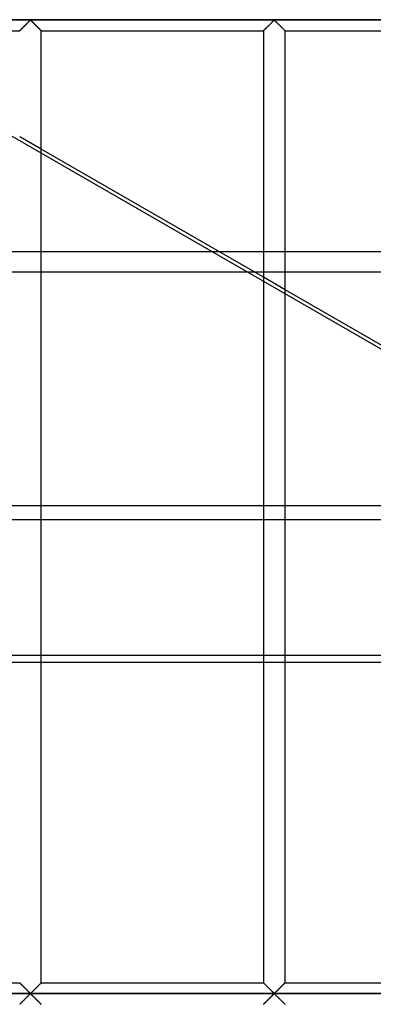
# Model space of a CAD drawing. Header units: millimetres. Extents: x -690 to 690, y -690 to 690.
# Tile 20 of 62: x -342 to -260, y 111 to 340. Entities that reach past the tile are written whole.
import ezdxf

# ---------------------------------------------------------------- set-up
doc = ezdxf.new("R2010")
doc.units = ezdxf.units.MM
doc.layers.add('MAIN-1', color=7, linetype='Continuous')
doc.layers.add('MAIN-2', color=7, linetype='Continuous')

msp = doc.modelspace()

# ---------------------------------------------------------------- linework, layer by layer
at = {"layer": 'MAIN-1'}
for p, q in [((680, 340), (-680, 340)), ((-340.74, 339.26), (-340.62, 339.37)), ((-340.62, 339.37), (-340.51, 339.48)), ((-340.51, 339.48), (-340.4, 339.59)), ((-340.4, 339.59), (-340.3, 339.69)), ((-340.3, 339.69), (-340.21, 339.78)), ((-340.21, 339.78), (-340.11, 339.87)), ((-340.11, 339.87), (-340, 339.93)), ((-340, 339.93), (-339.93, 339.9)), ((-339.93, 339.9), (-339.87, 339.85)), ((-339.87, 339.85), (-339.82, 339.81)), ((-339.82, 339.81), (-339.77, 339.75)), ((-339.77, 339.75), (-339.71, 339.7)), ((-339.71, 339.7), (-339.65, 339.64)), ((-339.65, 339.64), (-339.59, 339.59)), ((-339.59, 339.59), (-339.53, 339.53)), ((-339.53, 339.53), (-339.47, 339.47)), ((-339.47, 339.47), (-339.41, 339.4)), ((-339.41, 339.4), (-339.34, 339.34)), ((-339.34, 339.34), (-339.27, 339.27)), ((-339.27, 339.27), (-339.21, 339.21)), ((-284.07, 339.26), (-283.96, 339.37)), ((-283.96, 339.37), (-283.84, 339.48)), ((-283.84, 339.48), (-283.74, 339.59)), ((-283.74, 339.59), (-283.64, 339.69)), ((-283.64, 339.69), (-283.54, 339.78)), ((-283.54, 339.78), (-283.45, 339.87)), ((-283.45, 339.87), (-283.33, 339.93)), ((-283.33, 339.93), (-283.26, 339.9)), ((-283.26, 339.9), (-283.21, 339.85)), ((-283.21, 339.85), (-283.15, 339.81)), ((-283.15, 339.81), (-283.1, 339.75)), ((-283.1, 339.75), (-283.04, 339.7)), ((-283.04, 339.7), (-282.99, 339.64)), ((-282.99, 339.64), (-282.93, 339.59)), ((-282.93, 339.59), (-282.87, 339.53)), ((-282.87, 339.53), (-282.8, 339.47)), ((-282.8, 339.47), (-282.74, 339.4)), ((-282.74, 339.4), (-282.67, 339.34)), ((-282.67, 339.34), (-282.61, 339.27)), ((-282.61, 339.27), (-282.54, 339.21)), ((-394.17, 337.5), (-342.5, 337.5)), ((-342.5, 337.5), (-342.49, 337.51)), ((-342.49, 337.51), (-342.47, 337.53)), ((-342.47, 337.53), (-342.44, 337.56)), ((-342.44, 337.56), (-342.39, 337.61)), ((-342.39, 337.61), (-342.33, 337.67)), ((-342.33, 337.67), (-342.26, 337.74)), ((-342.26, 337.74), (-342.18, 337.82)), ((-342.18, 337.82), (-342.09, 337.91)), ((-342.09, 337.91), (-341.99, 338)), ((-341.99, 338), (-341.89, 338.11)), ((-341.89, 338.11), (-341.79, 338.21)), ((-341.79, 338.21), (-341.68, 338.32)), ((-341.68, 338.32), (-341.57, 338.43)), ((-341.57, 338.43), (-341.45, 338.55)), ((-341.45, 338.55), (-341.33, 338.67)), ((-341.33, 338.67), (-341.21, 338.79)), ((-341.21, 338.79), (-341.09, 338.91)), ((-341.09, 338.91), (-340.97, 339.03)), ((-340.97, 339.03), (-340.85, 339.14)), ((-340.85, 339.14), (-340.74, 339.26)), ((-339.21, 339.21), (-339.14, 339.14)), ((-339.14, 339.14), (-339.07, 339.07)), ((-339.07, 339.07), (-339.01, 339)), ((-339.01, 339), (-338.94, 338.93)), ((-338.94, 338.93), (-338.87, 338.87)), ((-338.87, 338.87), (-338.8, 338.8)), ((-338.8, 338.8), (-338.73, 338.73)), ((-338.73, 338.73), (-338.66, 338.66)), ((-338.66, 338.66), (-338.59, 338.59)), ((-338.59, 338.59), (-338.53, 338.52)), ((-338.53, 338.52), (-338.46, 338.46)), ((-338.46, 338.46), (-338.39, 338.39)), ((-338.39, 338.39), (-338.33, 338.33)), ((-338.33, 338.33), (-338.27, 338.26)), ((-338.27, 338.26), (-338.2, 338.2)), ((-338.2, 338.2), (-338.14, 338.14)), ((-338.14, 338.14), (-338.08, 338.08)), ((-338.08, 338.08), (-338.03, 338.02)), ((-338.03, 338.02), (-337.97, 337.97)), ((-337.97, 337.97), (-337.91, 337.91)), ((-337.91, 337.91), (-337.86, 337.86)), ((-337.86, 337.86), (-337.81, 337.81)), ((-337.81, 337.81), (-337.76, 337.76)), ((-337.76, 337.76), (-337.72, 337.72)), ((-337.72, 337.72), (-337.68, 337.68)), ((-337.68, 337.68), (-337.64, 337.64)), ((-337.64, 337.64), (-337.61, 337.61)), ((-337.61, 337.61), (-337.58, 337.58)), ((-337.58, 337.58), (-337.56, 337.56)), ((-337.56, 337.56), (-337.54, 337.54)), ((-337.54, 337.54), (-337.52, 337.52)), ((-337.52, 337.52), (-337.51, 337.51)), ((-337.51, 337.51), (-337.5, 337.5)), ((-337.5, 115.83), (-337.5, 337.5)), ((-337.5, 337.5), (-337.5, 337.5)), ((-337.5, 337.5), (-285.83, 337.5)), ((-285.83, 337.51), (-285.8, 337.53)), ((-285.83, 337.5), (-285.83, 337.51)), ((-285.83, 337.5), (-285.83, 115.83)), ((-285.8, 337.53), (-285.77, 337.56)), ((-285.77, 337.56), (-285.72, 337.61)), ((-285.72, 337.61), (-285.66, 337.67)), ((-285.66, 337.67), (-285.59, 337.74)), ((-285.59, 337.74), (-285.51, 337.82)), ((-285.51, 337.82), (-285.42, 337.91)), ((-285.42, 337.91), (-285.33, 338)), ((-285.33, 338), (-285.23, 338.11)), ((-285.23, 338.11), (-285.12, 338.21)), ((-285.12, 338.21), (-285.01, 338.32)), ((-285.01, 338.32), (-284.9, 338.43)), ((-284.9, 338.43), (-284.78, 338.55)), ((-284.78, 338.55), (-284.66, 338.67)), ((-284.66, 338.67), (-284.54, 338.79)), ((-284.54, 338.79), (-284.42, 338.91)), ((-284.42, 338.91), (-284.3, 339.03)), ((-284.3, 339.03), (-284.19, 339.14)), ((-284.19, 339.14), (-284.07, 339.26)), ((-282.54, 339.21), (-282.47, 339.14)), ((-282.47, 339.14), (-282.41, 339.07)), ((-282.41, 339.07), (-282.34, 339)), ((-282.34, 339), (-282.27, 338.93)), ((-282.27, 338.93), (-282.2, 338.87)), ((-282.2, 338.87), (-282.13, 338.8)), ((-282.13, 338.8), (-282.06, 338.73)), ((-282.06, 338.73), (-281.99, 338.66)), ((-281.99, 338.66), (-281.93, 338.59)), ((-281.93, 338.59), (-281.86, 338.52)), ((-281.86, 338.52), (-281.79, 338.46)), ((-281.79, 338.46), (-281.73, 338.39)), ((-281.73, 338.39), (-281.66, 338.33)), ((-281.66, 338.33), (-281.6, 338.26)), ((-281.6, 338.26), (-281.54, 338.2)), ((-281.54, 338.2), (-281.48, 338.14)), ((-281.48, 338.14), (-281.42, 338.08)), ((-281.42, 338.08), (-281.36, 338.02)), ((-281.36, 338.02), (-281.3, 337.97)), ((-281.3, 337.97), (-281.25, 337.91)), ((-281.25, 337.91), (-281.19, 337.86)), ((-281.19, 337.86), (-281.14, 337.81)), ((-281.14, 337.81), (-281.1, 337.76)), ((-281.1, 337.76), (-281.05, 337.72)), ((-281.05, 337.72), (-281.01, 337.68)), ((-281.01, 337.68), (-280.98, 337.64)), ((-280.98, 337.64), (-280.94, 337.61)), ((-280.94, 337.61), (-280.92, 337.58)), ((-280.92, 337.58), (-280.89, 337.56)), ((-280.89, 337.56), (-280.87, 337.54)), ((-280.87, 337.54), (-280.85, 337.52)), ((-280.85, 337.52), (-280.84, 337.51)), ((-280.84, 337.51), (-280.84, 337.5)), ((-280.84, 337.5), (-280.83, 337.5)), ((-280.83, 115.83), (-280.83, 337.5)), ((-280.83, 337.5), (-229.17, 337.5)), ((-285.83, 280.1), (-337.5, 309.93)), ((-296.17, 286.07), (-285.83, 286.07)), ((-280.83, 286.07), (-229.17, 286.07)), ((-285.83, 281.31), (-287.94, 281.31)), ((-229.17, 281.31), (-280.83, 281.31)), ((-229.17, 247.38), (-280.83, 277.21)), ((-394.17, 115.83), (-342.5, 115.83)), ((-342.49, 115.82), (-342.5, 115.83)), ((-342.5, 115.83), (-342.5, 115.83)), ((-342.48, 115.81), (-342.49, 115.82)), ((-342.46, 115.8), (-342.48, 115.81)), ((-342.44, 115.78), (-342.46, 115.8)), ((-342.42, 115.75), (-342.44, 115.78)), ((-342.39, 115.72), (-342.42, 115.75)), ((-342.36, 115.69), (-342.39, 115.72)), ((-342.32, 115.65), (-342.36, 115.69)), ((-342.28, 115.61), (-342.32, 115.65)), ((-342.24, 115.57), (-342.28, 115.61)), ((-342.19, 115.52), (-342.24, 115.57)), ((-342.14, 115.47), (-342.19, 115.52)), ((-342.09, 115.42), (-342.14, 115.47)), ((-342.03, 115.37), (-342.09, 115.42)), ((-341.97, 115.31), (-342.03, 115.37)), ((-341.92, 115.25), (-341.97, 115.31)), ((-341.86, 115.19), (-341.92, 115.25)), ((-341.8, 115.13), (-341.86, 115.19)), ((-341.73, 115.07), (-341.8, 115.13)), ((-341.67, 115.01), (-341.73, 115.07)), ((-341.61, 114.94), (-341.67, 115.01)), ((-341.54, 114.88), (-341.61, 114.94)), ((-341.47, 114.81), (-341.54, 114.88)), ((-341.41, 114.74), (-341.47, 114.81)), ((-341.34, 114.67), (-341.41, 114.74)), ((-341.27, 114.61), (-341.34, 114.67)), ((-338.67, 114.67), (-338.79, 114.55)), ((-338.55, 114.78), (-338.67, 114.67)), ((-338.43, 114.9), (-338.55, 114.78)), ((-338.32, 115.01), (-338.43, 114.9)), ((-338.21, 115.12), (-338.32, 115.01)), ((-338.11, 115.23), (-338.21, 115.12)), ((-338.01, 115.33), (-338.11, 115.23)), ((-337.91, 115.42), (-338.01, 115.33)), ((-337.82, 115.51), (-337.91, 115.42)), ((-337.74, 115.59), (-337.82, 115.51)), ((-337.67, 115.67), (-337.74, 115.59)), ((-337.61, 115.72), (-337.67, 115.67)), ((-337.56, 115.77), (-337.61, 115.72)), ((-337.53, 115.81), (-337.56, 115.77)), ((-337.51, 115.83), (-337.53, 115.81)), ((-337.5, 115.83), (-337.51, 115.83)), ((-337.5, 115.83), (-285.83, 115.83)), ((-285.82, 115.82), (-285.83, 115.83)), ((-285.83, 115.83), (-285.83, 115.83)), ((-285.81, 115.81), (-285.82, 115.82)), ((-285.8, 115.8), (-285.81, 115.81)), ((-285.78, 115.78), (-285.8, 115.8)), ((-285.75, 115.75), (-285.78, 115.78)), ((-285.72, 115.72), (-285.75, 115.75)), ((-285.69, 115.69), (-285.72, 115.72)), ((-285.65, 115.65), (-285.69, 115.69)), ((-285.61, 115.61), (-285.65, 115.65)), ((-285.57, 115.57), (-285.61, 115.61)), ((-285.52, 115.52), (-285.57, 115.57)), ((-285.47, 115.47), (-285.52, 115.52)), ((-285.42, 115.42), (-285.47, 115.47)), ((-285.36, 115.37), (-285.42, 115.42)), ((-285.31, 115.31), (-285.36, 115.37)), ((-285.25, 115.25), (-285.31, 115.31)), ((-285.19, 115.19), (-285.25, 115.25)), ((-285.13, 115.13), (-285.19, 115.19)), ((-285.07, 115.07), (-285.13, 115.13)), ((-285, 115.01), (-285.07, 115.07)), ((-284.94, 114.94), (-285, 115.01)), ((-284.87, 114.88), (-284.94, 114.94)), ((-284.81, 114.81), (-284.87, 114.88)), ((-284.74, 114.74), (-284.81, 114.81)), ((-284.67, 114.67), (-284.74, 114.74)), ((-284.6, 114.61), (-284.67, 114.67)), ((-282, 114.67), (-282.12, 114.55)), ((-281.88, 114.78), (-282, 114.67)), ((-281.77, 114.9), (-281.88, 114.78)), ((-281.66, 115.01), (-281.77, 114.9)), ((-281.55, 115.12), (-281.66, 115.01)), ((-281.44, 115.23), (-281.55, 115.12)), ((-281.34, 115.33), (-281.44, 115.23)), ((-281.24, 115.42), (-281.34, 115.33)), ((-281.15, 115.51), (-281.24, 115.42)), ((-281.07, 115.59), (-281.15, 115.51)), ((-281, 115.67), (-281.07, 115.59)), ((-280.94, 115.72), (-281, 115.67)), ((-280.9, 115.77), (-280.94, 115.72)), ((-280.86, 115.81), (-280.9, 115.77)), ((-280.84, 115.83), (-280.86, 115.81)), ((-280.83, 115.83), (-280.84, 115.83)), ((-280.83, 115.83), (-229.17, 115.83)), ((680, 113.33), (-680, 113.33)), ((-341.2, 114.54), (-341.27, 114.61)), ((-341.13, 114.47), (-341.2, 114.54)), ((-341.06, 114.4), (-341.13, 114.47)), ((-341.09, 112.24), (-340.97, 112.36)), ((-340.99, 114.33), (-341.06, 114.4)), ((-340.93, 114.26), (-340.99, 114.33)), ((-340.97, 112.36), (-340.85, 112.48)), ((-340.86, 114.19), (-340.93, 114.26)), ((-340.79, 114.13), (-340.86, 114.19)), ((-340.85, 112.48), (-340.74, 112.59)), ((-340.73, 114.06), (-340.79, 114.13)), ((-340.74, 112.59), (-340.62, 112.71)), ((-340.66, 114), (-340.73, 114.06)), ((-340.59, 113.93), (-340.66, 114)), ((-340.62, 112.71), (-340.51, 112.82)), ((-340.53, 113.87), (-340.59, 113.93)), ((-340.47, 113.81), (-340.53, 113.87)), ((-340.51, 112.82), (-340.4, 112.92)), ((-340.41, 113.75), (-340.47, 113.81)), ((-340.35, 113.69), (-340.41, 113.75)), ((-340.4, 112.92), (-340.3, 113.02)), ((-340.29, 113.63), (-340.35, 113.69)), ((-340.3, 113.02), (-340.21, 113.11)), ((-340.23, 113.58), (-340.29, 113.63)), ((-340.18, 113.53), (-340.23, 113.58)), ((-340.21, 113.11), (-340.11, 113.2)), ((-340.13, 113.48), (-340.18, 113.53)), ((-340.07, 113.44), (-340.13, 113.48)), ((-340.11, 113.2), (-340, 113.26)), ((-340, 113.4), (-340.07, 113.44)), ((-339.89, 113.47), (-340, 113.4)), ((-340, 113.26), (-339.93, 113.23)), ((-339.93, 113.23), (-339.87, 113.19)), ((-339.79, 113.55), (-339.89, 113.47)), ((-339.87, 113.19), (-339.82, 113.14)), ((-339.82, 113.14), (-339.77, 113.09)), ((-339.7, 113.64), (-339.79, 113.55)), ((-339.77, 113.09), (-339.71, 113.03)), ((-339.71, 113.03), (-339.65, 112.98)), ((-339.6, 113.74), (-339.7, 113.64)), ((-339.65, 112.98), (-339.59, 112.92)), ((-339.49, 113.85), (-339.6, 113.74)), ((-339.59, 112.92), (-339.53, 112.86)), ((-339.53, 112.86), (-339.47, 112.8)), ((-339.38, 113.96), (-339.49, 113.85)), ((-339.47, 112.8), (-339.41, 112.74)), ((-339.41, 112.74), (-339.34, 112.67)), ((-339.26, 114.07), (-339.38, 113.96)), ((-339.34, 112.67), (-339.27, 112.6)), ((-339.27, 112.6), (-339.21, 112.54)), ((-339.15, 114.19), (-339.26, 114.07)), ((-339.21, 112.54), (-339.14, 112.47)), ((-339.03, 114.31), (-339.15, 114.19)), ((-339.14, 112.47), (-339.07, 112.4)), ((-339.07, 112.4), (-339.01, 112.34)), ((-338.91, 114.43), (-339.03, 114.31)), ((-339.01, 112.34), (-338.94, 112.27)), ((-338.79, 114.55), (-338.91, 114.43)), ((-284.53, 114.54), (-284.6, 114.61)), ((-284.47, 114.47), (-284.53, 114.54)), ((-284.4, 114.4), (-284.47, 114.47)), ((-284.42, 112.24), (-284.3, 112.36)), ((-284.33, 114.33), (-284.4, 114.4)), ((-284.26, 114.26), (-284.33, 114.33)), ((-284.3, 112.36), (-284.19, 112.48)), ((-284.19, 114.19), (-284.26, 114.26)), ((-284.12, 114.13), (-284.19, 114.19)), ((-284.19, 112.48), (-284.07, 112.59)), ((-284.06, 114.06), (-284.12, 114.13)), ((-284.07, 112.59), (-283.96, 112.71)), ((-283.99, 114), (-284.06, 114.06)), ((-283.93, 113.93), (-283.99, 114)), ((-283.96, 112.71), (-283.84, 112.82)), ((-283.86, 113.87), (-283.93, 113.93)), ((-283.8, 113.81), (-283.86, 113.87)), ((-283.84, 112.82), (-283.74, 112.92)), ((-283.74, 113.75), (-283.8, 113.81)), ((-283.68, 113.69), (-283.74, 113.75)), ((-283.74, 112.92), (-283.64, 113.02)), ((-283.62, 113.63), (-283.68, 113.69)), ((-283.64, 113.02), (-283.54, 113.11)), ((-283.57, 113.58), (-283.62, 113.63)), ((-283.51, 113.53), (-283.57, 113.58)), ((-283.54, 113.11), (-283.45, 113.2)), ((-283.46, 113.48), (-283.51, 113.53)), ((-283.41, 113.44), (-283.46, 113.48)), ((-283.45, 113.2), (-283.33, 113.26)), ((-283.33, 113.4), (-283.41, 113.44)), ((-283.22, 113.47), (-283.33, 113.4)), ((-283.33, 113.26), (-283.26, 113.23)), ((-283.26, 113.23), (-283.21, 113.19)), ((-283.13, 113.55), (-283.22, 113.47)), ((-283.21, 113.19), (-283.15, 113.14)), ((-283.15, 113.14), (-283.1, 113.09)), ((-283.03, 113.64), (-283.13, 113.55)), ((-283.1, 113.09), (-283.04, 113.03)), ((-283.04, 113.03), (-282.99, 112.98)), ((-282.93, 113.74), (-283.03, 113.64)), ((-282.99, 112.98), (-282.93, 112.92)), ((-282.82, 113.85), (-282.93, 113.74)), ((-282.93, 112.92), (-282.87, 112.86)), ((-282.87, 112.86), (-282.8, 112.8)), ((-282.71, 113.96), (-282.82, 113.85)), ((-282.8, 112.8), (-282.74, 112.74)), ((-282.74, 112.74), (-282.67, 112.67)), ((-282.6, 114.07), (-282.71, 113.96)), ((-282.67, 112.67), (-282.61, 112.6)), ((-282.61, 112.6), (-282.54, 112.54)), ((-282.48, 114.19), (-282.6, 114.07)), ((-282.54, 112.54), (-282.47, 112.47)), ((-282.36, 114.31), (-282.48, 114.19)), ((-282.47, 112.47), (-282.41, 112.4)), ((-282.41, 112.4), (-282.34, 112.34)), ((-282.24, 114.43), (-282.36, 114.31)), ((-282.34, 112.34), (-282.27, 112.27)), ((-282.12, 114.55), (-282.24, 114.43)), ((-342.5, 110.83), (-342.49, 110.84)), ((-342.49, 110.84), (-342.47, 110.86)), ((-342.47, 110.86), (-342.44, 110.89)), ((-342.44, 110.89), (-342.39, 110.94)), ((-342.39, 110.94), (-342.33, 111)), ((-342.33, 111), (-342.26, 111.07)), ((-342.26, 111.07), (-342.18, 111.15)), ((-342.18, 111.15), (-342.09, 111.24)), ((-342.09, 111.24), (-341.99, 111.34)), ((-341.99, 111.34), (-341.89, 111.44)), ((-341.89, 111.44), (-341.79, 111.55)), ((-341.79, 111.55), (-341.68, 111.65)), ((-341.68, 111.65), (-341.57, 111.77)), ((-341.57, 111.77), (-341.45, 111.88)), ((-341.45, 111.88), (-341.33, 112)), ((-341.33, 112), (-341.21, 112.12)), ((-341.21, 112.12), (-341.09, 112.24)), ((-338.94, 112.27), (-338.87, 112.2)), ((-338.87, 112.2), (-338.8, 112.13)), ((-338.8, 112.13), (-338.73, 112.06)), ((-338.73, 112.06), (-338.66, 111.99)), ((-338.66, 111.99), (-338.59, 111.92)), ((-338.59, 111.92), (-338.53, 111.86)), ((-338.53, 111.86), (-338.46, 111.79)), ((-338.46, 111.79), (-338.39, 111.73)), ((-338.39, 111.73), (-338.33, 111.66)), ((-338.33, 111.66), (-338.27, 111.6)), ((-338.27, 111.6), (-338.2, 111.54)), ((-338.2, 111.54), (-338.14, 111.48)), ((-338.14, 111.48), (-338.08, 111.42)), ((-338.08, 111.42), (-338.03, 111.36)), ((-338.03, 111.36), (-337.97, 111.3)), ((-337.97, 111.3), (-337.91, 111.25)), ((-337.91, 111.25), (-337.86, 111.19)), ((-337.86, 111.19), (-337.81, 111.14)), ((-337.81, 111.14), (-337.76, 111.1)), ((-337.76, 111.1), (-337.72, 111.05)), ((-337.72, 111.05), (-337.68, 111.01)), ((-337.68, 111.01), (-337.64, 110.98)), ((-337.64, 110.98), (-337.61, 110.94)), ((-337.61, 110.94), (-337.58, 110.91)), ((-337.58, 110.91), (-337.56, 110.89)), ((-337.56, 110.89), (-337.54, 110.87)), ((-337.54, 110.87), (-337.52, 110.85)), ((-337.52, 110.85), (-337.51, 110.84)), ((-337.51, 110.84), (-337.5, 110.84)), ((-337.5, 110.84), (-337.5, 110.83)), ((-285.83, 110.84), (-285.8, 110.86)), ((-285.83, 110.83), (-285.83, 110.84)), ((-285.8, 110.86), (-285.77, 110.89)), ((-285.77, 110.89), (-285.72, 110.94)), ((-285.72, 110.94), (-285.66, 111)), ((-285.66, 111), (-285.59, 111.07)), ((-285.59, 111.07), (-285.51, 111.15)), ((-285.51, 111.15), (-285.42, 111.24)), ((-285.42, 111.24), (-285.33, 111.34)), ((-285.33, 111.34), (-285.23, 111.44)), ((-285.23, 111.44), (-285.12, 111.55)), ((-285.12, 111.55), (-285.01, 111.65)), ((-285.01, 111.65), (-284.9, 111.77)), ((-284.9, 111.77), (-284.78, 111.88)), ((-284.78, 111.88), (-284.66, 112)), ((-284.66, 112), (-284.54, 112.12)), ((-284.54, 112.12), (-284.42, 112.24)), ((-282.27, 112.27), (-282.2, 112.2)), ((-282.2, 112.2), (-282.13, 112.13)), ((-282.13, 112.13), (-282.06, 112.06)), ((-282.06, 112.06), (-281.99, 111.99)), ((-281.99, 111.99), (-281.93, 111.92)), ((-281.93, 111.92), (-281.86, 111.86)), ((-281.86, 111.86), (-281.79, 111.79)), ((-281.79, 111.79), (-281.73, 111.73)), ((-281.73, 111.73), (-281.66, 111.66)), ((-281.66, 111.66), (-281.6, 111.6)), ((-281.6, 111.6), (-281.54, 111.54)), ((-281.54, 111.54), (-281.48, 111.48)), ((-281.48, 111.48), (-281.42, 111.42)), ((-281.42, 111.42), (-281.36, 111.36)), ((-281.36, 111.36), (-281.3, 111.3)), ((-281.3, 111.3), (-281.25, 111.25)), ((-281.25, 111.25), (-281.19, 111.19)), ((-281.19, 111.19), (-281.14, 111.14)), ((-281.14, 111.14), (-281.1, 111.1)), ((-281.1, 111.1), (-281.05, 111.05)), ((-281.05, 111.05), (-281.01, 111.01)), ((-281.01, 111.01), (-280.98, 110.98)), ((-280.98, 110.98), (-280.94, 110.94)), ((-280.94, 110.94), (-280.92, 110.91)), ((-280.92, 110.91), (-280.89, 110.89)), ((-280.89, 110.89), (-280.87, 110.87)), ((-280.87, 110.87), (-280.85, 110.85)), ((-280.85, 110.85), (-280.84, 110.84)), ((-280.84, 110.84), (-280.84, 110.84)), ((-280.84, 110.84), (-280.83, 110.83))]:
    msp.add_line(p, q, dxfattribs=at)
msp.add_arc((0, 0), 268, 155.5715, 180, dxfattribs=at)
at = {"layer": 'MAIN-2'}
for p, q in [((-519.86, 414.31), (-66.62, 152.63)), ((-677.5, 340), (677.5, 340)), ((-340.72, 339.28), (-340.81, 339.18)), ((-340.63, 339.37), (-340.72, 339.28)), ((-340.54, 339.46), (-340.63, 339.37)), ((-340.45, 339.54), (-340.54, 339.46)), ((-340.37, 339.63), (-340.45, 339.54)), ((-340.29, 339.71), (-340.37, 339.63)), ((-340.21, 339.78), (-340.29, 339.71)), ((-340.13, 339.85), (-340.21, 339.78)), ((-340.06, 339.91), (-340.13, 339.85)), ((-339.94, 339.91), (-340.06, 339.91)), ((-339.87, 339.85), (-339.94, 339.91)), ((-339.79, 339.78), (-339.87, 339.85)), ((-339.71, 339.71), (-339.79, 339.78)), ((-339.63, 339.63), (-339.71, 339.71)), ((-339.55, 339.54), (-339.63, 339.63)), ((-339.46, 339.46), (-339.55, 339.54)), ((-339.37, 339.37), (-339.46, 339.46)), ((-339.28, 339.28), (-339.37, 339.37)), ((-339.19, 339.18), (-339.28, 339.28)), ((-284.05, 339.28), (-284.15, 339.18)), ((-283.96, 339.37), (-284.05, 339.28)), ((-283.87, 339.46), (-283.96, 339.37)), ((-283.78, 339.54), (-283.87, 339.46)), ((-283.7, 339.63), (-283.78, 339.54)), ((-283.62, 339.71), (-283.7, 339.63)), ((-283.54, 339.78), (-283.62, 339.71)), ((-283.47, 339.85), (-283.54, 339.78)), ((-283.39, 339.91), (-283.47, 339.85)), ((-283.28, 339.91), (-283.39, 339.91)), ((-283.2, 339.85), (-283.28, 339.91)), ((-283.13, 339.78), (-283.2, 339.85)), ((-283.05, 339.71), (-283.13, 339.78)), ((-282.97, 339.63), (-283.05, 339.71)), ((-282.88, 339.54), (-282.97, 339.63)), ((-282.8, 339.46), (-282.88, 339.54)), ((-282.71, 339.37), (-282.8, 339.46)), ((-282.61, 339.28), (-282.71, 339.37)), ((-282.52, 339.18), (-282.61, 339.28)), ((-342.49, 337.5), (-342.5, 337.5)), ((-342.48, 337.52), (-342.49, 337.5)), ((-342.46, 337.54), (-342.48, 337.52)), ((-342.43, 337.57), (-342.46, 337.54)), ((-342.39, 337.61), (-342.43, 337.57)), ((-342.34, 337.66), (-342.39, 337.61)), ((-342.29, 337.71), (-342.34, 337.66)), ((-342.23, 337.77), (-342.29, 337.71)), ((-342.16, 337.84), (-342.23, 337.77)), ((-342.08, 337.91), (-342.16, 337.84)), ((-342.01, 337.99), (-342.08, 337.91)), ((-341.93, 338.07), (-342.01, 337.99)), ((-341.84, 338.16), (-341.93, 338.07)), ((-341.76, 338.24), (-341.84, 338.16)), ((-341.67, 338.33), (-341.76, 338.24)), ((-341.58, 338.42), (-341.67, 338.33)), ((-341.48, 338.51), (-341.58, 338.42)), ((-341.39, 338.61), (-341.48, 338.51)), ((-341.29, 338.7), (-341.39, 338.61)), ((-341.2, 338.8), (-341.29, 338.7)), ((-341.1, 338.9), (-341.2, 338.8)), ((-341, 338.99), (-341.1, 338.9)), ((-340.91, 339.09), (-341, 338.99)), ((-340.81, 339.18), (-340.91, 339.09)), ((-339.09, 339.09), (-339.19, 339.18)), ((-339, 338.99), (-339.09, 339.09)), ((-338.9, 338.9), (-339, 338.99)), ((-338.8, 338.8), (-338.9, 338.9)), ((-338.71, 338.7), (-338.8, 338.8)), ((-338.61, 338.61), (-338.71, 338.7)), ((-338.52, 338.51), (-338.61, 338.61)), ((-338.42, 338.42), (-338.52, 338.51)), ((-338.33, 338.33), (-338.42, 338.42)), ((-338.24, 338.24), (-338.33, 338.33)), ((-338.16, 338.16), (-338.24, 338.24)), ((-338.07, 338.07), (-338.16, 338.16)), ((-337.99, 337.99), (-338.07, 338.07)), ((-337.92, 337.91), (-337.99, 337.99)), ((-337.84, 337.84), (-337.92, 337.91)), ((-337.77, 337.77), (-337.84, 337.84)), ((-337.71, 337.71), (-337.77, 337.77)), ((-337.66, 337.66), (-337.71, 337.71)), ((-337.61, 337.61), (-337.66, 337.66)), ((-337.57, 337.57), (-337.61, 337.61)), ((-337.54, 337.54), (-337.57, 337.57)), ((-337.52, 337.52), (-337.54, 337.54)), ((-337.51, 337.5), (-337.52, 337.52)), ((-337.5, 337.5), (-337.51, 337.5)), ((-285.81, 337.52), (-285.83, 337.5)), ((-285.83, 337.5), (-285.83, 337.5)), ((-285.79, 337.54), (-285.81, 337.52)), ((-285.76, 337.57), (-285.79, 337.54)), ((-285.72, 337.61), (-285.76, 337.57)), ((-285.67, 337.66), (-285.72, 337.61)), ((-285.62, 337.71), (-285.67, 337.66)), ((-285.56, 337.77), (-285.62, 337.71)), ((-285.49, 337.84), (-285.56, 337.77)), ((-285.42, 337.91), (-285.49, 337.84)), ((-285.34, 337.99), (-285.42, 337.91)), ((-285.26, 338.07), (-285.34, 337.99)), ((-285.18, 338.16), (-285.26, 338.07)), ((-285.09, 338.24), (-285.18, 338.16)), ((-285, 338.33), (-285.09, 338.24)), ((-284.91, 338.42), (-285, 338.33)), ((-284.82, 338.51), (-284.91, 338.42)), ((-284.72, 338.61), (-284.82, 338.51)), ((-284.63, 338.7), (-284.72, 338.61)), ((-284.53, 338.8), (-284.63, 338.7)), ((-284.43, 338.9), (-284.53, 338.8)), ((-284.34, 338.99), (-284.43, 338.9)), ((-284.24, 339.09), (-284.34, 338.99)), ((-284.15, 339.18), (-284.24, 339.09)), ((-282.43, 339.09), (-282.52, 339.18)), ((-282.33, 338.99), (-282.43, 339.09)), ((-282.23, 338.9), (-282.33, 338.99)), ((-282.14, 338.8), (-282.23, 338.9)), ((-282.04, 338.7), (-282.14, 338.8)), ((-281.94, 338.61), (-282.04, 338.7)), ((-281.85, 338.51), (-281.94, 338.61)), ((-281.76, 338.42), (-281.85, 338.51)), ((-281.67, 338.33), (-281.76, 338.42)), ((-281.58, 338.24), (-281.67, 338.33)), ((-281.49, 338.16), (-281.58, 338.24)), ((-281.41, 338.07), (-281.49, 338.16)), ((-281.33, 337.99), (-281.41, 338.07)), ((-281.25, 337.91), (-281.33, 337.99)), ((-281.18, 337.84), (-281.25, 337.91)), ((-281.11, 337.77), (-281.18, 337.84)), ((-281.05, 337.71), (-281.11, 337.77)), ((-280.99, 337.66), (-281.05, 337.71)), ((-280.94, 337.61), (-280.99, 337.66)), ((-280.91, 337.57), (-280.94, 337.61)), ((-280.87, 337.54), (-280.91, 337.57)), ((-280.85, 337.52), (-280.87, 337.54)), ((-280.84, 337.5), (-280.85, 337.52)), ((-280.83, 337.5), (-280.84, 337.5)), ((-337.5, 309.93), (-342.5, 312.81)), ((-600.3, 286.07), (-296.17, 286.07)), ((-285.83, 286.07), (-280.83, 286.07)), ((-287.94, 281.31), (-602.54, 281.31)), ((-280.83, 281.31), (-285.83, 281.31)), ((-280.83, 277.21), (-285.83, 280.1)), ((667.5, 226.91), (-667.5, 226.91)), ((-586.77, 223.7), (-188.15, 223.7)), ((531.94, 192.04), (-531.94, 192.04)), ((-529.26, 190.5), (529.26, 190.5)), ((-342.5, 115.83), (-342.49, 115.83)), ((-342.49, 115.83), (-342.48, 115.82)), ((-342.48, 115.82), (-342.46, 115.79)), ((-342.46, 115.79), (-342.43, 115.76)), ((-342.43, 115.76), (-342.39, 115.72)), ((-342.39, 115.72), (-342.34, 115.68)), ((-342.34, 115.68), (-342.29, 115.62)), ((-342.29, 115.62), (-342.23, 115.56)), ((-342.23, 115.56), (-342.16, 115.49)), ((-342.16, 115.49), (-342.08, 115.42)), ((-342.08, 115.42), (-342.01, 115.34)), ((-342.01, 115.34), (-341.93, 115.26)), ((-341.93, 115.26), (-341.84, 115.18)), ((-341.84, 115.18), (-341.76, 115.09)), ((-341.76, 115.09), (-341.67, 115)), ((-341.67, 115), (-341.58, 114.91)), ((-341.58, 114.91), (-341.48, 114.82)), ((-341.48, 114.82), (-341.39, 114.72)), ((-341.39, 114.72), (-341.29, 114.63)), ((-341.29, 114.63), (-341.2, 114.53)), ((-338.8, 114.53), (-338.71, 114.63)), ((-338.71, 114.63), (-338.61, 114.72)), ((-338.61, 114.72), (-338.52, 114.82)), ((-338.52, 114.82), (-338.42, 114.91)), ((-338.42, 114.91), (-338.33, 115)), ((-338.33, 115), (-338.24, 115.09)), ((-338.24, 115.09), (-338.16, 115.18)), ((-338.16, 115.18), (-338.07, 115.26)), ((-338.07, 115.26), (-337.99, 115.34)), ((-337.99, 115.34), (-337.92, 115.42)), ((-337.92, 115.42), (-337.84, 115.49)), ((-337.84, 115.49), (-337.77, 115.56)), ((-337.77, 115.56), (-337.71, 115.62)), ((-337.71, 115.62), (-337.66, 115.68)), ((-337.66, 115.68), (-337.61, 115.72)), ((-337.61, 115.72), (-337.57, 115.76)), ((-337.57, 115.76), (-337.54, 115.79)), ((-337.54, 115.79), (-337.52, 115.82)), ((-337.52, 115.82), (-337.51, 115.83)), ((-337.51, 115.83), (-337.5, 115.83)), ((-285.83, 115.83), (-285.83, 115.83)), ((-285.83, 115.83), (-285.81, 115.82)), ((-285.81, 115.82), (-285.79, 115.79)), ((-285.79, 115.79), (-285.76, 115.76)), ((-285.76, 115.76), (-285.72, 115.72)), ((-285.72, 115.72), (-285.67, 115.68)), ((-285.67, 115.68), (-285.62, 115.62)), ((-285.62, 115.62), (-285.56, 115.56)), ((-285.56, 115.56), (-285.49, 115.49)), ((-285.49, 115.49), (-285.42, 115.42)), ((-285.42, 115.42), (-285.34, 115.34)), ((-285.34, 115.34), (-285.26, 115.26)), ((-285.26, 115.26), (-285.18, 115.18)), ((-285.18, 115.18), (-285.09, 115.09)), ((-285.09, 115.09), (-285, 115)), ((-285, 115), (-284.91, 114.91)), ((-284.91, 114.91), (-284.82, 114.82)), ((-284.82, 114.82), (-284.72, 114.72)), ((-284.72, 114.72), (-284.63, 114.63)), ((-284.63, 114.63), (-284.53, 114.53)), ((-282.14, 114.53), (-282.04, 114.63)), ((-282.04, 114.63), (-281.94, 114.72)), ((-281.94, 114.72), (-281.85, 114.82)), ((-281.85, 114.82), (-281.76, 114.91)), ((-281.76, 114.91), (-281.67, 115)), ((-281.67, 115), (-281.58, 115.09)), ((-281.58, 115.09), (-281.49, 115.18)), ((-281.49, 115.18), (-281.41, 115.26)), ((-281.41, 115.26), (-281.33, 115.34)), ((-281.33, 115.34), (-281.25, 115.42)), ((-281.25, 115.42), (-281.18, 115.49)), ((-281.18, 115.49), (-281.11, 115.56)), ((-281.11, 115.56), (-281.05, 115.62)), ((-281.05, 115.62), (-280.99, 115.68)), ((-280.99, 115.68), (-280.94, 115.72)), ((-280.94, 115.72), (-280.91, 115.76)), ((-280.91, 115.76), (-280.87, 115.79)), ((-280.87, 115.79), (-280.85, 115.82)), ((-280.85, 115.82), (-280.84, 115.83)), ((-280.84, 115.83), (-280.83, 115.83)), ((-677.5, 113.33), (677.5, 113.33)), ((-341.2, 114.53), (-341.1, 114.44)), ((-341.1, 114.44), (-341, 114.34)), ((-341, 112.33), (-341.1, 112.23)), ((-341, 114.34), (-340.91, 114.24)), ((-340.91, 112.42), (-341, 112.33)), ((-340.91, 114.24), (-340.81, 114.15)), ((-340.81, 112.52), (-340.91, 112.42)), ((-340.81, 114.15), (-340.72, 114.06)), ((-340.72, 112.61), (-340.81, 112.52)), ((-340.72, 114.06), (-340.63, 113.97)), ((-340.63, 112.7), (-340.72, 112.61)), ((-340.63, 113.97), (-340.54, 113.88)), ((-340.54, 112.79), (-340.63, 112.7)), ((-340.54, 113.88), (-340.45, 113.79)), ((-340.45, 112.88), (-340.54, 112.79)), ((-340.45, 113.79), (-340.37, 113.71)), ((-340.37, 112.96), (-340.45, 112.88)), ((-340.37, 113.71), (-340.29, 113.63)), ((-340.29, 113.04), (-340.37, 112.96)), ((-340.29, 113.63), (-340.21, 113.55)), ((-340.21, 113.11), (-340.29, 113.04)), ((-340.21, 113.55), (-340.13, 113.48)), ((-340.13, 113.18), (-340.21, 113.11)), ((-340.13, 113.48), (-340.06, 113.42)), ((-340.06, 113.24), (-340.13, 113.18)), ((-340.06, 113.42), (-339.94, 113.42)), ((-339.94, 113.24), (-340.06, 113.24)), ((-339.94, 113.42), (-339.87, 113.48)), ((-339.87, 113.18), (-339.94, 113.24)), ((-339.87, 113.48), (-339.79, 113.55)), ((-339.79, 113.11), (-339.87, 113.18)), ((-339.79, 113.55), (-339.71, 113.63)), ((-339.71, 113.04), (-339.79, 113.11)), ((-339.71, 113.63), (-339.63, 113.71)), ((-339.63, 112.96), (-339.71, 113.04)), ((-339.63, 113.71), (-339.55, 113.79)), ((-339.55, 112.88), (-339.63, 112.96)), ((-339.55, 113.79), (-339.46, 113.88)), ((-339.46, 112.79), (-339.55, 112.88)), ((-339.46, 113.88), (-339.37, 113.97)), ((-339.37, 112.7), (-339.46, 112.79)), ((-339.37, 113.97), (-339.28, 114.06)), ((-339.28, 112.61), (-339.37, 112.7)), ((-339.28, 114.06), (-339.19, 114.15)), ((-339.19, 112.52), (-339.28, 112.61)), ((-339.19, 114.15), (-339.09, 114.24)), ((-339.09, 112.42), (-339.19, 112.52)), ((-339.09, 114.24), (-339, 114.34)), ((-339, 112.33), (-339.09, 112.42)), ((-339, 114.34), (-338.9, 114.44)), ((-338.9, 112.23), (-339, 112.33)), ((-338.9, 114.44), (-338.8, 114.53)), ((-284.53, 114.53), (-284.43, 114.44)), ((-284.43, 114.44), (-284.34, 114.34)), ((-284.34, 112.33), (-284.43, 112.23)), ((-284.34, 114.34), (-284.24, 114.24)), ((-284.24, 112.42), (-284.34, 112.33)), ((-284.24, 114.24), (-284.15, 114.15)), ((-284.15, 112.52), (-284.24, 112.42)), ((-284.15, 114.15), (-284.05, 114.06)), ((-284.05, 112.61), (-284.15, 112.52)), ((-284.05, 114.06), (-283.96, 113.97)), ((-283.96, 112.7), (-284.05, 112.61)), ((-283.96, 113.97), (-283.87, 113.88)), ((-283.87, 112.79), (-283.96, 112.7)), ((-283.87, 113.88), (-283.78, 113.79)), ((-283.78, 112.88), (-283.87, 112.79)), ((-283.78, 113.79), (-283.7, 113.71)), ((-283.7, 112.96), (-283.78, 112.88)), ((-283.7, 113.71), (-283.62, 113.63)), ((-283.62, 113.04), (-283.7, 112.96)), ((-283.62, 113.63), (-283.54, 113.55)), ((-283.54, 113.11), (-283.62, 113.04)), ((-283.54, 113.55), (-283.47, 113.48)), ((-283.47, 113.18), (-283.54, 113.11)), ((-283.47, 113.48), (-283.39, 113.42)), ((-283.39, 113.24), (-283.47, 113.18)), ((-283.39, 113.42), (-283.28, 113.42)), ((-283.28, 113.24), (-283.39, 113.24)), ((-283.28, 113.42), (-283.2, 113.48)), ((-283.2, 113.18), (-283.28, 113.24)), ((-283.2, 113.48), (-283.13, 113.55)), ((-283.13, 113.11), (-283.2, 113.18)), ((-283.13, 113.55), (-283.05, 113.63)), ((-283.05, 113.04), (-283.13, 113.11)), ((-283.05, 113.63), (-282.97, 113.71)), ((-282.97, 112.96), (-283.05, 113.04)), ((-282.97, 113.71), (-282.88, 113.79)), ((-282.88, 112.88), (-282.97, 112.96)), ((-282.88, 113.79), (-282.8, 113.88)), ((-282.8, 112.79), (-282.88, 112.88)), ((-282.8, 113.88), (-282.71, 113.97)), ((-282.71, 112.7), (-282.8, 112.79)), ((-282.71, 113.97), (-282.61, 114.06)), ((-282.61, 112.61), (-282.71, 112.7)), ((-282.61, 114.06), (-282.52, 114.15)), ((-282.52, 112.52), (-282.61, 112.61)), ((-282.52, 114.15), (-282.43, 114.24)), ((-282.43, 112.42), (-282.52, 112.52)), ((-282.43, 114.24), (-282.33, 114.34)), ((-282.33, 112.33), (-282.43, 112.42)), ((-282.33, 114.34), (-282.23, 114.44)), ((-282.23, 112.23), (-282.33, 112.33)), ((-282.23, 114.44), (-282.14, 114.53)), ((-342.49, 110.84), (-342.5, 110.83)), ((-342.48, 110.85), (-342.49, 110.84)), ((-342.46, 110.87), (-342.48, 110.85)), ((-342.43, 110.9), (-342.46, 110.87)), ((-342.39, 110.94), (-342.43, 110.9)), ((-342.34, 110.99), (-342.39, 110.94)), ((-342.29, 111.05), (-342.34, 110.99)), ((-342.23, 111.11), (-342.29, 111.05)), ((-342.16, 111.17), (-342.23, 111.11)), ((-342.08, 111.25), (-342.16, 111.17)), ((-342.01, 111.32), (-342.08, 111.25)), ((-341.93, 111.41), (-342.01, 111.32)), ((-341.84, 111.49), (-341.93, 111.41)), ((-341.76, 111.58), (-341.84, 111.49)), ((-341.67, 111.66), (-341.76, 111.58)), ((-341.58, 111.75), (-341.67, 111.66)), ((-341.48, 111.85), (-341.58, 111.75)), ((-341.39, 111.94), (-341.48, 111.85)), ((-341.29, 112.04), (-341.39, 111.94)), ((-341.2, 112.13), (-341.29, 112.04)), ((-341.1, 112.23), (-341.2, 112.13)), ((-338.8, 112.13), (-338.9, 112.23)), ((-338.71, 112.04), (-338.8, 112.13)), ((-338.61, 111.94), (-338.71, 112.04)), ((-338.52, 111.85), (-338.61, 111.94)), ((-338.42, 111.75), (-338.52, 111.85)), ((-338.33, 111.66), (-338.42, 111.75)), ((-338.24, 111.58), (-338.33, 111.66)), ((-338.16, 111.49), (-338.24, 111.58)), ((-338.07, 111.41), (-338.16, 111.49)), ((-337.99, 111.32), (-338.07, 111.41)), ((-337.92, 111.25), (-337.99, 111.32)), ((-337.84, 111.17), (-337.92, 111.25)), ((-337.77, 111.11), (-337.84, 111.17)), ((-337.71, 111.05), (-337.77, 111.11)), ((-337.66, 110.99), (-337.71, 111.05)), ((-337.61, 110.94), (-337.66, 110.99)), ((-337.57, 110.9), (-337.61, 110.94)), ((-337.54, 110.87), (-337.57, 110.9)), ((-337.52, 110.85), (-337.54, 110.87)), ((-337.51, 110.84), (-337.52, 110.85)), ((-337.5, 110.83), (-337.51, 110.84)), ((-285.81, 110.85), (-285.83, 110.84)), ((-285.83, 110.84), (-285.83, 110.83)), ((-285.79, 110.87), (-285.81, 110.85)), ((-285.76, 110.9), (-285.79, 110.87)), ((-285.72, 110.94), (-285.76, 110.9)), ((-285.67, 110.99), (-285.72, 110.94)), ((-285.62, 111.05), (-285.67, 110.99)), ((-285.56, 111.11), (-285.62, 111.05)), ((-285.49, 111.17), (-285.56, 111.11)), ((-285.42, 111.25), (-285.49, 111.17)), ((-285.34, 111.32), (-285.42, 111.25)), ((-285.26, 111.41), (-285.34, 111.32)), ((-285.18, 111.49), (-285.26, 111.41)), ((-285.09, 111.58), (-285.18, 111.49)), ((-285, 111.66), (-285.09, 111.58)), ((-284.91, 111.75), (-285, 111.66)), ((-284.82, 111.85), (-284.91, 111.75)), ((-284.72, 111.94), (-284.82, 111.85)), ((-284.63, 112.04), (-284.72, 111.94)), ((-284.53, 112.13), (-284.63, 112.04)), ((-284.43, 112.23), (-284.53, 112.13)), ((-282.14, 112.13), (-282.23, 112.23)), ((-282.04, 112.04), (-282.14, 112.13)), ((-281.94, 111.94), (-282.04, 112.04)), ((-281.85, 111.85), (-281.94, 111.94)), ((-281.76, 111.75), (-281.85, 111.85)), ((-281.67, 111.66), (-281.76, 111.75)), ((-281.58, 111.58), (-281.67, 111.66)), ((-281.49, 111.49), (-281.58, 111.58)), ((-281.41, 111.41), (-281.49, 111.49)), ((-281.33, 111.32), (-281.41, 111.41)), ((-281.25, 111.25), (-281.33, 111.32)), ((-281.18, 111.17), (-281.25, 111.25)), ((-281.11, 111.11), (-281.18, 111.17)), ((-281.05, 111.05), (-281.11, 111.11)), ((-280.99, 110.99), (-281.05, 111.05)), ((-280.94, 110.94), (-280.99, 110.99)), ((-280.91, 110.9), (-280.94, 110.94)), ((-280.87, 110.87), (-280.91, 110.9)), ((-280.85, 110.85), (-280.87, 110.87)), ((-280.84, 110.84), (-280.85, 110.85)), ((-280.83, 110.83), (-280.84, 110.84))]:
    msp.add_line(p, q, dxfattribs=at)

doc.saveas('drawing.dxf')
